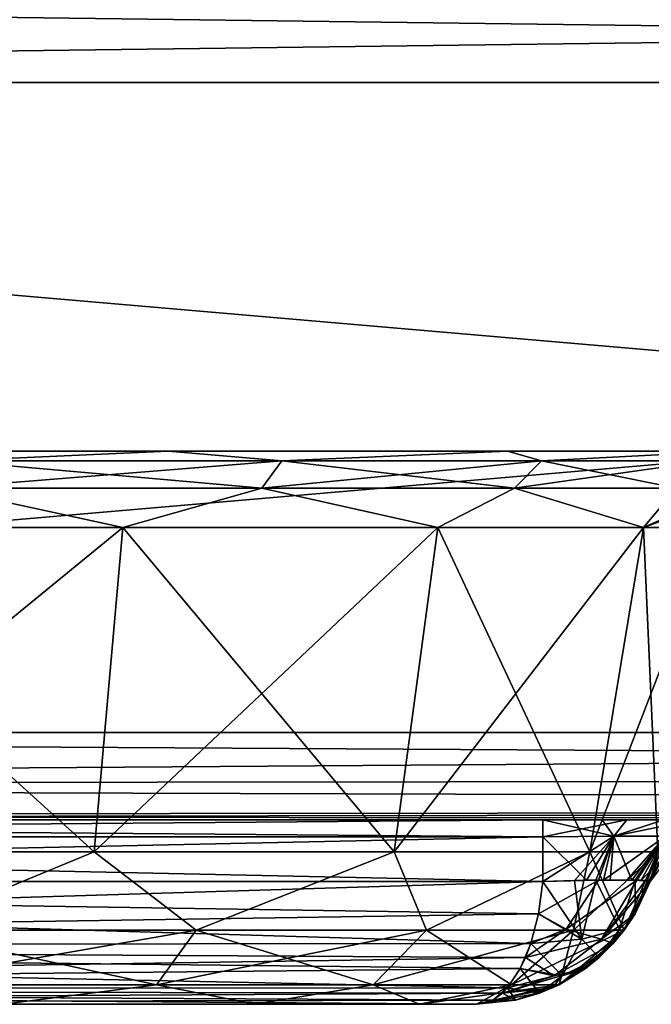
# Model space of a CAD drawing. Header units: millimetres. Extents: x -96 to 96, y -34 to 18.
# Tile 61 of 192: x -32.35 to -28.92, y -33 to -27.66. Entities that reach past the tile are written whole.
import ezdxf

# ---------------------------------------------------------------- set-up
doc = ezdxf.new("R2010")
doc.units = ezdxf.units.MM
doc.header["$LTSCALE"] = 65.185185
for name, color, linetype in [('103', 7, 'CONTINUOUS'), ('104', 7, 'CONTINUOUS'), ('194', 7, 'CONTINUOUS'), ('238', 7, 'CONTINUOUS'), ('240', 7, 'CONTINUOUS'), ('241', 7, 'CONTINUOUS'), ('270', 7, 'CONTINUOUS'), ('275', 7, 'CONTINUOUS'), ('444', 7, 'CONTINUOUS'), ('445', 7, 'CONTINUOUS'), ('447', 7, 'CONTINUOUS'), ('464', 7, 'CONTINUOUS'), ('465', 7, 'CONTINUOUS'), ('470', 7, 'CONTINUOUS'), ('471', 7, 'CONTINUOUS'), ('472', 7, 'CONTINUOUS'), ('477', 7, 'CONTINUOUS'), ('517', 7, 'CONTINUOUS'), ('527', 7, 'CONTINUOUS'), ('528', 7, 'CONTINUOUS'), ('533', 7, 'CONTINUOUS'), ('538', 7, 'CONTINUOUS'), ('539', 7, 'CONTINUOUS'), ('550', 7, 'CONTINUOUS'), ('552', 7, 'CONTINUOUS'), ('555', 7, 'CONTINUOUS'), ('556', 7, 'CONTINUOUS')]:
    doc.layers.add(name, color=color, linetype=linetype)

msp = doc.modelspace()

# ---------------------------------------------------------------- linework, layer by layer
at = {"layer": '103', "color": 7, "linetype": 'Continuous'}
for points in [[(-33.7985, -30, 6.1856), (-31.5402, -30, -7.0075), (-31.5402, -30, 7.0075), (-33.7985, -30, 6.1856)], [(-33.7985, -30, -6.1856), (-31.5402, -30, -7.0075), (-33.7985, -30, 6.1856), (-33.7985, -30, -6.1856)], [(-31.5402, -30, -7.0075), (-29.6992, -30, -8.5523), (-31.5402, -30, 7.0075), (-31.5402, -30, -7.0075)], [(-31.5402, -30, 7.0075), (-29.6992, -30, -8.5523), (-29.6992, -30, 8.5523), (-31.5402, -30, 7.0075)], [(-29.6992, -30, -8.5523), (-28.4977, -30, -10.6336), (-29.6992, -30, 8.5523), (-29.6992, -30, -8.5523)], [(-29.6992, -30, 8.5523), (-28.4977, -30, -10.6336), (-28.4977, -30, 10.6336), (-29.6992, -30, 8.5523)]]:
    msp.add_3dface(points, dxfattribs=at)
at = {"layer": '104', "color": 7, "linetype": 'Continuous'}
for points in [[(-4.873, -32, 22.7624), (-45.25, -32, 22.7624), (-29.5069, -32, 21.7064), (-4.873, -32, 22.7624)], [(-29.5069, -32, 21.7064), (-45.25, -32, 22.7624), (-40.8476, -32, 21.7064), (-29.5069, -32, 21.7064)], [(-45.25, -32, -22.7624), (-4.873, -32, -22.7624), (-45.0665, -32, -22.7276), (-45.25, -32, -22.7624)], [(-45.0665, -32, -22.7276), (-4.873, -32, -22.7624), (-45, -32, -22.6955), (-45.0665, -32, -22.7276)], [(-45, -32, -22.6955), (-4.873, -32, -22.7624), (-44.817, -32, -22.5124), (-45, -32, -22.6955)], [(-44.817, -32, -22.5124), (-4.873, -32, -22.7624), (-44.767, -32, -22.3918), (-44.817, -32, -22.5124)], [(-44.767, -32, -22.3918), (-4.873, -32, -22.7624), (-44.75, -32, -22.2624), (-44.767, -32, -22.3918)], [(-4.873, -32, -22.7624), (-40.8476, -32, -21.7064), (-44.75, -32, -22.2624), (-4.873, -32, -22.7624)], [(-29.5069, -32, -21.7064), (-40.8476, -32, -21.7064), (-4.873, -32, -22.7624), (-29.5069, -32, -21.7064)], [(-29.0521, -32, -21.6037), (-29.5069, -32, -21.7064), (-4.873, -32, -22.7624), (-29.0521, -32, -21.6037)], [(-29.1852, -32, 21.6564), (-4.873, -32, 22.7624), (-29.5069, -32, 21.7064), (-29.1852, -32, 21.6564)], [(-28.8509, -32, 21.4781), (-4.873, -32, 22.7624), (-29.1852, -32, 21.6564), (-28.8509, -32, 21.4781)], [(-28.6872, -32, -21.3157), (-29.0521, -32, -21.6037), (-4.873, -32, -22.7624), (-28.6872, -32, -21.3157)]]:
    msp.add_3dface(points, dxfattribs=at)
at = {"layer": '194', "color": 7, "linetype": 'Continuous'}
for points in [[(-4.873, -31.5262, -23.2618), (-45.75, -31.5262, -23.2618), (-4.873, -28, -23.4466), (-4.873, -31.5262, -23.2618)], [(-45.75, -31.5262, -23.2618), (-45.75, -28, -23.4466), (-4.873, -28, -23.4466), (-45.75, -31.5262, -23.2618)]]:
    msp.add_3dface(points, dxfattribs=at)
at = {"layer": '238', "color": 7, "linetype": 'Continuous'}
for points in [[(-4.873, -31.5262, 23.2618), (-4.873, -28, 23.4466), (-45.75, -28, 23.4466), (-4.873, -31.5262, 23.2618)], [(-4.873, -31.5262, 23.2618), (-45.75, -28, 23.4466), (-45.75, -31.5262, 23.2618), (-4.873, -31.5262, 23.2618)]]:
    msp.add_3dface(points, dxfattribs=at)
at = {"layer": '240', "color": 7, "linetype": 'Continuous'}
for points in [[(-4.873, -28, 23.4466), (-4.873, -27.4738, 23.419), (-45.75, -27.4738, 23.419), (-4.873, -28, 23.4466)], [(-45.75, -28, 23.4466), (-4.873, -28, 23.4466), (-45.75, -27.4738, 23.419), (-45.75, -28, 23.4466)]]:
    msp.add_3dface(points, dxfattribs=at)
at = {"layer": '241', "color": 7, "linetype": 'Continuous'}
for points in [[(-4.873, -27.4738, -23.419), (-45.75, -28, -23.4466), (-45.75, -27.4738, -23.419), (-4.873, -27.4738, -23.419)], [(-4.873, -28, -23.4466), (-45.75, -28, -23.4466), (-4.873, -27.4738, -23.419), (-4.873, -28, -23.4466)]]:
    msp.add_3dface(points, dxfattribs=at)
at = {"layer": '270', "color": 7, "linetype": 'Continuous'}
for points in [[(-45.75, -31.8106, -23.1543), (-45.75, -31.5262, -23.2618), (-4.873, -31.7647, -23.1866), (-45.75, -31.8106, -23.1543)], [(-45.75, -31.5262, -23.2618), (-4.873, -31.5262, -23.2618), (-4.873, -31.7647, -23.1866), (-45.75, -31.5262, -23.2618)], [(-4.873, -31.9373, -23.0049), (-45.75, -31.8106, -23.1543), (-4.873, -31.7647, -23.1866), (-4.873, -31.9373, -23.0049)], [(-45.75, -31.9802, -22.9019), (-45.75, -31.8106, -23.1543), (-4.873, -31.9373, -23.0049), (-45.75, -31.9802, -22.9019)], [(-4.873, -32, -22.7624), (-45.75, -31.9802, -22.9019), (-4.873, -31.9373, -23.0049), (-4.873, -32, -22.7624)], [(-4.873, -32, -22.7624), (-45.25, -32, -22.7624), (-45.75, -31.9802, -22.9019), (-4.873, -32, -22.7624)]]:
    msp.add_3dface(points, dxfattribs=at)
at = {"layer": '275', "color": 7, "linetype": 'Continuous'}
for points in [[(-4.873, -31.5262, 23.2618), (-45.75, -31.5262, 23.2618), (-45.75, -31.8106, 23.1543), (-4.873, -31.5262, 23.2618)], [(-4.873, -31.5262, 23.2618), (-45.75, -31.8106, 23.1543), (-4.873, -31.7647, 23.1866), (-4.873, -31.5262, 23.2618)], [(-4.873, -31.7647, 23.1866), (-45.75, -31.8106, 23.1543), (-4.873, -31.9373, 23.0049), (-4.873, -31.7647, 23.1866)], [(-45.75, -31.8106, 23.1543), (-45.75, -31.9802, 22.9019), (-4.873, -31.9373, 23.0049), (-45.75, -31.8106, 23.1543)], [(-45.75, -31.9802, 22.9019), (-45.25, -32, 22.7624), (-4.873, -31.9373, 23.0049), (-45.75, -31.9802, 22.9019)], [(-45.25, -32, 22.7624), (-4.873, -32, 22.7624), (-4.873, -31.9373, 23.0049), (-45.25, -32, 22.7624)]]:
    msp.add_3dface(points, dxfattribs=at)
at = {"layer": '444', "color": 7, "linetype": 'Continuous'}
for points in [[(-29.8681, -33, 13), (-29.8681, -33, 20.2922), (-40.8476, -33, 20.2922), (-29.8681, -33, 13)], [(-29.8681, -33, 13), (-40.8476, -33, 20.2922), (-33.8154, -33, 14.4855), (-29.8681, -33, 13)], [(-40.8476, -33, -20.2922), (-29.8681, -33, -20.2922), (-36.1846, -33, -14.4855), (-40.8476, -33, -20.2922)], [(-36.1846, -33, -14.4855), (-29.8681, -33, -20.2922), (-35.4228, -33, -14.8524), (-36.1846, -33, -14.4855)], [(-35.4228, -33, -14.8524), (-29.8681, -33, -20.2922), (-34.5772, -33, -14.8524), (-35.4228, -33, -14.8524)], [(-34.5772, -33, -14.8524), (-29.8681, -33, -20.2922), (-33.8154, -33, -14.4855), (-34.5772, -33, -14.8524)], [(-30.1775, -33, 11.2449), (-29.8681, -33, 13), (-33.8154, -33, 14.4855), (-30.1775, -33, 11.2449)], [(-33.2882, -33, 13.8244), (-30.1775, -33, 11.2449), (-33.8154, -33, 14.4855), (-33.2882, -33, 13.8244)], [(-33.8154, -33, -14.4855), (-29.8681, -33, -20.2922), (-33.2882, -33, -13.8244), (-33.8154, -33, -14.4855)], [(-31.0687, -33, 9.7013), (-30.1775, -33, 11.2449), (-33.2882, -33, 13.8244), (-31.0687, -33, 9.7013)], [(-33.1, -33, 13), (-31.0687, -33, 9.7013), (-33.2882, -33, 13.8244), (-33.1, -33, 13)], [(-29.8681, -33, -20.2922), (-33.1, -33, -13), (-33.2882, -33, -13.8244), (-29.8681, -33, -20.2922)], [(-32.434, -33, 8.5557), (-31.0687, -33, 9.7013), (-33.1, -33, 13), (-32.434, -33, 8.5557)], [(-29.8681, -33, -20.2922), (-32.434, -33, -8.5557), (-33.1, -33, -13), (-29.8681, -33, -20.2922)], [(-32.434, -33, -8.5557), (-29.8681, -33, -20.2922), (-31.0687, -33, -9.7013), (-32.434, -33, -8.5557)], [(-31.0687, -33, -9.7013), (-29.8681, -33, -20.2922), (-30.1775, -33, -11.2449), (-31.0687, -33, -9.7013)], [(-29.8681, -33, -20.2922), (-29.8681, -33, -13), (-30.1775, -33, -11.2449), (-29.8681, -33, -20.2922)]]:
    msp.add_3dface(points, dxfattribs=at)
at = {"layer": '445', "color": 7, "linetype": 'Continuous'}
for points in [[(-31.7864, -30.4132, 7.4339), (-33.9378, -32.1736, 6.9762), (-33.8839, -30.4132, 6.6705), (-31.7864, -30.4132, 7.4339)], [(-31.9416, -32.1736, 7.7028), (-33.9378, -32.1736, 6.9762), (-31.7864, -30.4132, 7.4339), (-31.9416, -32.1736, 7.7028)], [(-30.0765, -30.4132, 8.8687), (-31.9416, -32.1736, 7.7028), (-31.7864, -30.4132, 7.4339), (-30.0765, -30.4132, 8.8687)], [(-30.3143, -32.1736, 9.0682), (-31.9416, -32.1736, 7.7028), (-30.0765, -30.4132, 8.8687), (-30.3143, -32.1736, 9.0682)], [(-28.9605, -30.4132, 10.8018), (-30.3143, -32.1736, 9.0682), (-30.0765, -30.4132, 8.8687), (-28.9605, -30.4132, 10.8018)], [(-29.2522, -32.1736, 10.908), (-30.3143, -32.1736, 9.0682), (-28.9605, -30.4132, 10.8018), (-29.2522, -32.1736, 10.908)], [(-28.5729, -30.4132, 13), (-29.2522, -32.1736, 10.908), (-28.9605, -30.4132, 10.8018), (-28.5729, -30.4132, 13)], [(-28.8833, -32.1736, 13), (-29.2522, -32.1736, 10.908), (-28.5729, -30.4132, 13), (-28.8833, -32.1736, 13)]]:
    msp.add_3dface(points, dxfattribs=at)
at = {"layer": '447', "color": 7, "linetype": 'Continuous'}
for points in [[(-33.9378, -32.1736, -6.9762), (-31.9416, -32.1736, -7.7028), (-33.8839, -30.4132, -6.6705), (-33.9378, -32.1736, -6.9762)], [(-33.8839, -30.4132, -6.6705), (-31.9416, -32.1736, -7.7028), (-31.7864, -30.4132, -7.4339), (-33.8839, -30.4132, -6.6705)], [(-31.9416, -32.1736, -7.7028), (-30.3143, -32.1736, -9.0682), (-31.7864, -30.4132, -7.4339), (-31.9416, -32.1736, -7.7028)], [(-31.7864, -30.4132, -7.4339), (-30.3143, -32.1736, -9.0682), (-30.0765, -30.4132, -8.8687), (-31.7864, -30.4132, -7.4339)], [(-30.3143, -32.1736, -9.0682), (-29.2522, -32.1736, -10.908), (-30.0765, -30.4132, -8.8687), (-30.3143, -32.1736, -9.0682)], [(-30.0765, -30.4132, -8.8687), (-29.2522, -32.1736, -10.908), (-28.9605, -30.4132, -10.8018), (-30.0765, -30.4132, -8.8687)], [(-29.2522, -32.1736, -10.908), (-28.8833, -32.1736, -13), (-28.9605, -30.4132, -10.8018), (-29.2522, -32.1736, -10.908)], [(-28.8833, -32.1736, -13), (-28.5729, -30.4132, -13), (-28.9605, -30.4132, -10.8018), (-28.8833, -32.1736, -13)]]:
    msp.add_3dface(points, dxfattribs=at)
at = {"layer": '464', "color": 7, "linetype": 'Continuous'}
for points in [[(-29.066, -32.5972, 13), (-28.8833, -32.1736, 13), (-29.0072, -32.5088, 20.6286), (-29.066, -32.5972, 13)], [(-29.0072, -32.5088, 20.6286), (-28.8833, -32.1736, 13), (-28.9253, -32.3333, 20.6534), (-29.0072, -32.5088, 20.6286)], [(-28.9253, -32.3333, 20.6534), (-28.8833, -32.1736, 13), (-28.9127, -32.2953, 20.3274), (-28.9253, -32.3333, 20.6534)], [(-29.1251, -32.6693, 20.5868), (-29.066, -32.5972, 13), (-29.0072, -32.5088, 20.6286), (-29.1251, -32.6693, 20.5868)], [(-29.4197, -32.8938, 13), (-29.066, -32.5972, 13), (-29.2765, -32.8063, 20.5302), (-29.4197, -32.8938, 13)], [(-29.2765, -32.8063, 20.5302), (-29.066, -32.5972, 13), (-29.1251, -32.6693, 20.5868), (-29.2765, -32.8063, 20.5302)], [(-29.4562, -32.9112, 20.4608), (-29.4197, -32.8938, 13), (-29.2765, -32.8063, 20.5302), (-29.4562, -32.9112, 20.4608)], [(-29.8681, -33, 20.2922), (-29.8681, -33, 13), (-29.4197, -32.8938, 13), (-29.8681, -33, 20.2922)], [(-29.8681, -33, 20.2922), (-29.4197, -32.8938, 13), (-29.6566, -32.9774, 20.381), (-29.8681, -33, 20.2922)], [(-29.6566, -32.9774, 20.381), (-29.4197, -32.8938, 13), (-29.4562, -32.9112, 20.4608), (-29.6566, -32.9774, 20.381)]]:
    msp.add_3dface(points, dxfattribs=at)
at = {"layer": '465', "color": 7, "linetype": 'Continuous'}
for points in [[(-33.9378, -32.1736, 6.9762), (-31.9416, -32.1736, 7.7028), (-32.9704, -32.5972, 7.4238), (-33.9378, -32.1736, 6.9762)], [(-31.9416, -32.1736, 7.7028), (-31.3876, -32.5972, 8.2922), (-32.9704, -32.5972, 7.4238), (-31.9416, -32.1736, 7.7028)], [(-31.9416, -32.1736, 7.7028), (-30.3143, -32.1736, 9.0682), (-31.3876, -32.5972, 8.2922), (-31.9416, -32.1736, 7.7028)], [(-30.3143, -32.1736, 9.0682), (-30.1391, -32.5972, 9.5964), (-31.3876, -32.5972, 8.2922), (-30.3143, -32.1736, 9.0682)], [(-30.3143, -32.1736, 9.0682), (-29.2522, -32.1736, 10.908), (-30.1391, -32.5972, 9.5964), (-30.3143, -32.1736, 9.0682)], [(-29.2522, -32.1736, 10.908), (-29.3406, -32.5972, 11.2156), (-30.1391, -32.5972, 9.5964), (-29.2522, -32.1736, 10.908)], [(-29.2522, -32.1736, 10.908), (-28.8833, -32.1736, 13), (-29.3406, -32.5972, 11.2156), (-29.2522, -32.1736, 10.908)], [(-28.8833, -32.1736, 13), (-29.066, -32.5972, 13), (-29.3406, -32.5972, 11.2156), (-28.8833, -32.1736, 13)], [(-31.3876, -32.5972, 8.2922), (-33.0914, -32.8938, 7.7562), (-32.9704, -32.5972, 7.4238), (-31.3876, -32.5972, 8.2922)], [(-31.6029, -32.8938, 8.5728), (-33.0914, -32.8938, 7.7562), (-31.3876, -32.5972, 8.2922), (-31.6029, -32.8938, 8.5728)], [(-30.1391, -32.5972, 9.5964), (-31.6029, -32.8938, 8.5728), (-31.3876, -32.5972, 8.2922), (-30.1391, -32.5972, 9.5964)], [(-30.4289, -32.8938, 9.7993), (-31.6029, -32.8938, 8.5728), (-30.1391, -32.5972, 9.5964), (-30.4289, -32.8938, 9.7993)], [(-29.678, -32.8938, 11.322), (-30.4289, -32.8938, 9.7993), (-29.3406, -32.5972, 11.2156), (-29.678, -32.8938, 11.322)], [(-29.3406, -32.5972, 11.2156), (-30.4289, -32.8938, 9.7993), (-30.1391, -32.5972, 9.5964), (-29.3406, -32.5972, 11.2156)], [(-29.066, -32.5972, 13), (-29.4197, -32.8938, 13), (-29.678, -32.8938, 11.322), (-29.066, -32.5972, 13)], [(-29.066, -32.5972, 13), (-29.678, -32.8938, 11.322), (-29.3406, -32.5972, 11.2156), (-29.066, -32.5972, 13)], [(-31.6029, -32.8938, 8.5728), (-32.434, -33, 8.5557), (-33.0914, -32.8938, 7.7562), (-31.6029, -32.8938, 8.5728)], [(-31.0687, -33, 9.7013), (-32.434, -33, 8.5557), (-31.6029, -32.8938, 8.5728), (-31.0687, -33, 9.7013)], [(-30.4289, -32.8938, 9.7993), (-31.0687, -33, 9.7013), (-31.6029, -32.8938, 8.5728), (-30.4289, -32.8938, 9.7993)], [(-30.1775, -33, 11.2449), (-31.0687, -33, 9.7013), (-30.4289, -32.8938, 9.7993), (-30.1775, -33, 11.2449)], [(-29.678, -32.8938, 11.322), (-30.1775, -33, 11.2449), (-30.4289, -32.8938, 9.7993), (-29.678, -32.8938, 11.322)], [(-29.4197, -32.8938, 13), (-30.1775, -33, 11.2449), (-29.678, -32.8938, 11.322), (-29.4197, -32.8938, 13)], [(-29.8681, -33, 13), (-30.1775, -33, 11.2449), (-29.4197, -32.8938, 13), (-29.8681, -33, 13)]]:
    msp.add_3dface(points, dxfattribs=at)
at = {"layer": '470', "color": 7, "linetype": 'Continuous'}
for points in [[(-29.5069, -32.3333, 21.235), (-40.8476, -32.6818, 21.0238), (-29.5317, -32.5088, 21.1531), (-29.5069, -32.3333, 21.235)], [(-40.8476, -32.3333, 21.235), (-40.8476, -32.6818, 21.0238), (-29.5069, -32.3333, 21.235), (-40.8476, -32.3333, 21.235)], [(-29.5317, -32.5088, 21.1531), (-40.8476, -32.6818, 21.0238), (-29.5735, -32.6693, 21.0352), (-29.5317, -32.5088, 21.1531)], [(-29.5735, -32.6693, 21.0352), (-40.8476, -32.6818, 21.0238), (-29.602, -32.746, 20.9582), (-29.5735, -32.6693, 21.0352)], [(-40.8476, -32.6818, 21.0238), (-40.8476, -32.9172, 20.6907), (-29.602, -32.746, 20.9582), (-40.8476, -32.6818, 21.0238)], [(-29.602, -32.746, 20.9582), (-40.8476, -32.9172, 20.6907), (-29.6301, -32.8063, 20.8838), (-29.602, -32.746, 20.9582)], [(-29.6301, -32.8063, 20.8838), (-40.8476, -32.9172, 20.6907), (-29.6995, -32.9112, 20.7041), (-29.6301, -32.8063, 20.8838)], [(-29.6995, -32.9112, 20.7041), (-40.8476, -32.9172, 20.6907), (-29.7268, -32.9395, 20.6348), (-29.6995, -32.9112, 20.7041)], [(-40.8476, -32.9172, 20.6907), (-40.8476, -33, 20.2922), (-29.7268, -32.9395, 20.6348), (-40.8476, -32.9172, 20.6907)], [(-29.7268, -32.9395, 20.6348), (-40.8476, -33, 20.2922), (-29.7793, -32.9774, 20.5037), (-29.7268, -32.9395, 20.6348)], [(-40.8476, -33, 20.2922), (-29.8681, -33, 20.2922), (-29.7793, -32.9774, 20.5037), (-40.8476, -33, 20.2922)]]:
    msp.add_3dface(points, dxfattribs=at)
at = {"layer": '471', "color": 7, "linetype": 'Continuous'}
for points in [[(-28.8833, -32.1736, -20.0109), (-29.066, -32.5972, -13), (-28.9117, -32.2923, -20.3148), (-28.8833, -32.1736, -20.0109)], [(-28.8833, -32.1736, -20.0109), (-28.8833, -32.1736, -13), (-29.066, -32.5972, -13), (-28.8833, -32.1736, -20.0109)], [(-28.9117, -32.2923, -20.3148), (-29.066, -32.5972, -13), (-28.9127, -32.2953, -20.3273), (-28.9117, -32.2923, -20.3148)], [(-29.066, -32.5972, -13), (-28.9253, -32.3333, -20.6534), (-28.9127, -32.2953, -20.3273), (-29.066, -32.5972, -13)], [(-29.0072, -32.5088, -20.6286), (-28.9253, -32.3333, -20.6534), (-29.066, -32.5972, -13), (-29.0072, -32.5088, -20.6286)], [(-29.1251, -32.6693, -20.5868), (-29.0072, -32.5088, -20.6286), (-29.066, -32.5972, -13), (-29.1251, -32.6693, -20.5868)], [(-29.4197, -32.8938, -13), (-29.1251, -32.6693, -20.5868), (-29.066, -32.5972, -13), (-29.4197, -32.8938, -13)], [(-29.2021, -32.7459, -20.5583), (-29.1251, -32.6693, -20.5868), (-29.4197, -32.8938, -13), (-29.2021, -32.7459, -20.5583)], [(-29.2765, -32.8063, -20.5302), (-29.2021, -32.7459, -20.5583), (-29.4197, -32.8938, -13), (-29.2765, -32.8063, -20.5302)], [(-29.4562, -32.9112, -20.4608), (-29.2765, -32.8063, -20.5302), (-29.4197, -32.8938, -13), (-29.4562, -32.9112, -20.4608)], [(-29.8681, -33, -13), (-29.4562, -32.9112, -20.4608), (-29.4197, -32.8938, -13), (-29.8681, -33, -13)], [(-29.4562, -32.9112, -20.4608), (-29.8681, -33, -13), (-29.5255, -32.9395, -20.4335), (-29.4562, -32.9112, -20.4608)], [(-29.5255, -32.9395, -20.4335), (-29.8681, -33, -13), (-29.6566, -32.9774, -20.381), (-29.5255, -32.9395, -20.4335)], [(-29.8681, -33, -13), (-29.8681, -33, -20.2922), (-29.6566, -32.9774, -20.381), (-29.8681, -33, -13)]]:
    msp.add_3dface(points, dxfattribs=at)
at = {"layer": '472', "color": 7, "linetype": 'Continuous'}
for points in [[(-29.5317, -32.5088, -21.1531), (-40.8476, -32.3333, -21.235), (-29.5069, -32.3333, -21.235), (-29.5317, -32.5088, -21.1531)], [(-29.5735, -32.6693, -21.0352), (-40.8476, -32.3333, -21.235), (-29.5317, -32.5088, -21.1531), (-29.5735, -32.6693, -21.0352)], [(-40.8476, -32.6818, -21.0238), (-40.8476, -32.3333, -21.235), (-29.5735, -32.6693, -21.0352), (-40.8476, -32.6818, -21.0238)], [(-29.6301, -32.8063, -20.8838), (-40.8476, -32.6818, -21.0238), (-29.5735, -32.6693, -21.0352), (-29.6301, -32.8063, -20.8838)], [(-29.6995, -32.9112, -20.7041), (-40.8476, -32.6818, -21.0238), (-29.6301, -32.8063, -20.8838), (-29.6995, -32.9112, -20.7041)], [(-40.8476, -32.9172, -20.6907), (-40.8476, -32.6818, -21.0238), (-29.6995, -32.9112, -20.7041), (-40.8476, -32.9172, -20.6907)], [(-29.7793, -32.9774, -20.5037), (-40.8476, -32.9172, -20.6907), (-29.6995, -32.9112, -20.7041), (-29.7793, -32.9774, -20.5037)], [(-29.8681, -33, -20.2922), (-40.8476, -32.9172, -20.6907), (-29.7793, -32.9774, -20.5037), (-29.8681, -33, -20.2922)], [(-29.8681, -33, -20.2922), (-40.8476, -33, -20.2922), (-40.8476, -32.9172, -20.6907), (-29.8681, -33, -20.2922)]]:
    msp.add_3dface(points, dxfattribs=at)
at = {"layer": '477', "color": 7, "linetype": 'Continuous'}
for points in [[(-31.9416, -32.1736, -7.7028), (-33.9378, -32.1736, -6.9762), (-32.9704, -32.5972, -7.4238), (-31.9416, -32.1736, -7.7028)], [(-31.9416, -32.1736, -7.7028), (-32.9704, -32.5972, -7.4238), (-31.3876, -32.5972, -8.2922), (-31.9416, -32.1736, -7.7028)], [(-30.3143, -32.1736, -9.0682), (-31.9416, -32.1736, -7.7028), (-31.3876, -32.5972, -8.2922), (-30.3143, -32.1736, -9.0682)], [(-30.3143, -32.1736, -9.0682), (-31.3876, -32.5972, -8.2922), (-30.1391, -32.5972, -9.5964), (-30.3143, -32.1736, -9.0682)], [(-29.2522, -32.1736, -10.908), (-30.3143, -32.1736, -9.0682), (-30.1391, -32.5972, -9.5964), (-29.2522, -32.1736, -10.908)], [(-29.2522, -32.1736, -10.908), (-30.1391, -32.5972, -9.5964), (-29.3406, -32.5972, -11.2156), (-29.2522, -32.1736, -10.908)], [(-29.066, -32.5972, -13), (-29.2522, -32.1736, -10.908), (-29.3406, -32.5972, -11.2156), (-29.066, -32.5972, -13)], [(-28.8833, -32.1736, -13), (-29.2522, -32.1736, -10.908), (-29.066, -32.5972, -13), (-28.8833, -32.1736, -13)], [(-33.0914, -32.8938, -7.7562), (-31.6029, -32.8938, -8.5728), (-32.9704, -32.5972, -7.4238), (-33.0914, -32.8938, -7.7562)], [(-32.9704, -32.5972, -7.4238), (-31.6029, -32.8938, -8.5728), (-31.3876, -32.5972, -8.2922), (-32.9704, -32.5972, -7.4238)], [(-31.6029, -32.8938, -8.5728), (-30.4289, -32.8938, -9.7993), (-31.3876, -32.5972, -8.2922), (-31.6029, -32.8938, -8.5728)], [(-31.3876, -32.5972, -8.2922), (-30.4289, -32.8938, -9.7993), (-30.1391, -32.5972, -9.5964), (-31.3876, -32.5972, -8.2922)], [(-30.4289, -32.8938, -9.7993), (-29.678, -32.8938, -11.322), (-30.1391, -32.5972, -9.5964), (-30.4289, -32.8938, -9.7993)], [(-30.1391, -32.5972, -9.5964), (-29.678, -32.8938, -11.322), (-29.3406, -32.5972, -11.2156), (-30.1391, -32.5972, -9.5964)], [(-29.678, -32.8938, -11.322), (-29.4197, -32.8938, -13), (-29.3406, -32.5972, -11.2156), (-29.678, -32.8938, -11.322)], [(-29.4197, -32.8938, -13), (-29.066, -32.5972, -13), (-29.3406, -32.5972, -11.2156), (-29.4197, -32.8938, -13)], [(-33.0914, -32.8938, -7.7562), (-32.434, -33, -8.5557), (-31.6029, -32.8938, -8.5728), (-33.0914, -32.8938, -7.7562)], [(-32.434, -33, -8.5557), (-31.0687, -33, -9.7013), (-31.6029, -32.8938, -8.5728), (-32.434, -33, -8.5557)], [(-31.6029, -32.8938, -8.5728), (-31.0687, -33, -9.7013), (-30.4289, -32.8938, -9.7993), (-31.6029, -32.8938, -8.5728)], [(-31.0687, -33, -9.7013), (-30.1775, -33, -11.2449), (-30.4289, -32.8938, -9.7993), (-31.0687, -33, -9.7013)], [(-30.4289, -32.8938, -9.7993), (-30.1775, -33, -11.2449), (-29.678, -32.8938, -11.322), (-30.4289, -32.8938, -9.7993)], [(-30.1775, -33, -11.2449), (-29.8681, -33, -13), (-29.678, -32.8938, -11.322), (-30.1775, -33, -11.2449)], [(-29.8681, -33, -13), (-29.4197, -32.8938, -13), (-29.678, -32.8938, -11.322), (-29.8681, -33, -13)]]:
    msp.add_3dface(points, dxfattribs=at)
at = {"layer": '517', "color": 7, "linetype": 'Continuous'}
for points in [[(-33.7985, -30, 6.1856), (-31.5402, -30, 7.0075), (-32.7101, -30.0531, 6.7084), (-33.7985, -30, 6.1856)], [(-32.7101, -30.0531, 6.7084), (-31.5402, -30, 7.0075), (-30.9241, -30.0531, 7.6882), (-32.7101, -30.0531, 6.7084)], [(-31.5402, -30, 7.0075), (-29.6992, -30, 8.5523), (-30.9241, -30.0531, 7.6882), (-31.5402, -30, 7.0075)], [(-30.9241, -30.0531, 7.6882), (-29.6992, -30, 8.5523), (-29.5155, -30.0531, 9.1597), (-30.9241, -30.0531, 7.6882)], [(-29.6992, -30, 8.5523), (-28.4977, -30, 10.6336), (-29.5155, -30.0531, 9.1597), (-29.6992, -30, 8.5523)], [(-29.5155, -30.0531, 9.1597), (-28.4977, -30, 10.6336), (-28.6145, -30.0531, 10.9867), (-29.5155, -30.0531, 9.1597)], [(-32.7705, -30.2014, 6.8746), (-30.9241, -30.0531, 7.6882), (-31.0318, -30.2014, 7.8285), (-32.7705, -30.2014, 6.8746)], [(-32.7101, -30.0531, 6.7084), (-30.9241, -30.0531, 7.6882), (-32.7705, -30.2014, 6.8746), (-32.7101, -30.0531, 6.7084)], [(-31.0318, -30.2014, 7.8285), (-29.5155, -30.0531, 9.1597), (-29.6604, -30.2014, 9.2611), (-31.0318, -30.2014, 7.8285)], [(-30.9241, -30.0531, 7.6882), (-29.5155, -30.0531, 9.1597), (-31.0318, -30.2014, 7.8285), (-30.9241, -30.0531, 7.6882)], [(-29.6604, -30.2014, 9.2611), (-28.6145, -30.0531, 10.9867), (-28.7832, -30.2014, 11.0399), (-29.6604, -30.2014, 9.2611)], [(-29.5155, -30.0531, 9.1597), (-28.6145, -30.0531, 10.9867), (-29.6604, -30.2014, 9.2611), (-29.5155, -30.0531, 9.1597)], [(-31.7864, -30.4132, 7.4339), (-33.8839, -30.4132, 6.6705), (-32.7705, -30.2014, 6.8746), (-31.7864, -30.4132, 7.4339)], [(-31.7864, -30.4132, 7.4339), (-32.7705, -30.2014, 6.8746), (-31.0318, -30.2014, 7.8285), (-31.7864, -30.4132, 7.4339)], [(-30.0765, -30.4132, 8.8687), (-31.7864, -30.4132, 7.4339), (-31.0318, -30.2014, 7.8285), (-30.0765, -30.4132, 8.8687)], [(-30.0765, -30.4132, 8.8687), (-31.0318, -30.2014, 7.8285), (-29.6604, -30.2014, 9.2611), (-30.0765, -30.4132, 8.8687)], [(-28.9605, -30.4132, 10.8018), (-30.0765, -30.4132, 8.8687), (-29.6604, -30.2014, 9.2611), (-28.9605, -30.4132, 10.8018)], [(-28.9605, -30.4132, 10.8018), (-29.6604, -30.2014, 9.2611), (-28.7832, -30.2014, 11.0399), (-28.9605, -30.4132, 10.8018)], [(-28.9605, -30.4132, 10.8018), (-28.7832, -30.2014, 11.0399), (-28.4815, -30.2014, 13), (-28.9605, -30.4132, 10.8018)], [(-28.9605, -30.4132, 10.8018), (-28.4815, -30.2014, 13), (-28.5135, -30.25, 13), (-28.9605, -30.4132, 10.8018)], [(-28.5729, -30.4132, 13), (-28.9605, -30.4132, 10.8018), (-28.5135, -30.25, 13), (-28.5729, -30.4132, 13)]]:
    msp.add_3dface(points, dxfattribs=at)
at = {"layer": '527', "color": 7, "linetype": 'Continuous'}
for points in [[(-29.5069, -32, 21.7064), (-40.8476, -32, 21.7064), (-40.8476, -32.0918, 21.4177), (-29.5069, -32, 21.7064)], [(-29.5069, -32, 21.7064), (-40.8476, -32.0918, 21.4177), (-29.5069, -32.0918, 21.4177), (-29.5069, -32, 21.7064)], [(-40.8476, -32.0918, 21.4177), (-40.8476, -32.3333, 21.235), (-29.5069, -32.0918, 21.4177), (-40.8476, -32.0918, 21.4177)], [(-40.8476, -32.3333, 21.235), (-29.5069, -32.3333, 21.235), (-29.5069, -32.0918, 21.4177), (-40.8476, -32.3333, 21.235)]]:
    msp.add_3dface(points, dxfattribs=at)
at = {"layer": '528', "color": 7, "linetype": 'Continuous'}
for points in [[(-28.9253, -32.3333, 20.6534), (-28.9127, -32.2953, 20.3274), (-28.8113, -32.1195, 20.3896), (-28.9253, -32.3333, 20.6534)], [(-28.9253, -32.3333, 20.6534), (-28.8113, -32.1195, 20.3896), (-28.8526, -32.1984, 20.6545), (-28.9253, -32.3333, 20.6534)]]:
    msp.add_3dface(points, dxfattribs=at)
at = {"layer": '533', "color": 7, "linetype": 'Continuous'}
for points in [[(-31.5402, -30, -7.0075), (-33.7985, -30, -6.1856), (-32.7101, -30.0531, -6.7084), (-31.5402, -30, -7.0075)], [(-30.9241, -30.0531, -7.6882), (-31.5402, -30, -7.0075), (-32.7101, -30.0531, -6.7084), (-30.9241, -30.0531, -7.6882)], [(-29.6992, -30, -8.5523), (-31.5402, -30, -7.0075), (-30.9241, -30.0531, -7.6882), (-29.6992, -30, -8.5523)], [(-29.5155, -30.0531, -9.1597), (-29.6992, -30, -8.5523), (-30.9241, -30.0531, -7.6882), (-29.5155, -30.0531, -9.1597)], [(-28.4977, -30, -10.6336), (-29.6992, -30, -8.5523), (-29.5155, -30.0531, -9.1597), (-28.4977, -30, -10.6336)], [(-28.6145, -30.0531, -10.9867), (-28.4977, -30, -10.6336), (-29.5155, -30.0531, -9.1597), (-28.6145, -30.0531, -10.9867)], [(-31.0318, -30.2014, -7.8285), (-32.7101, -30.0531, -6.7084), (-32.7705, -30.2014, -6.8746), (-31.0318, -30.2014, -7.8285)], [(-30.9241, -30.0531, -7.6882), (-32.7101, -30.0531, -6.7084), (-31.0318, -30.2014, -7.8285), (-30.9241, -30.0531, -7.6882)], [(-29.6604, -30.2014, -9.2611), (-30.9241, -30.0531, -7.6882), (-31.0318, -30.2014, -7.8285), (-29.6604, -30.2014, -9.2611)], [(-29.5155, -30.0531, -9.1597), (-30.9241, -30.0531, -7.6882), (-29.6604, -30.2014, -9.2611), (-29.5155, -30.0531, -9.1597)], [(-28.7832, -30.2014, -11.0399), (-29.5155, -30.0531, -9.1597), (-29.6604, -30.2014, -9.2611), (-28.7832, -30.2014, -11.0399)], [(-28.6145, -30.0531, -10.9867), (-29.5155, -30.0531, -9.1597), (-28.7832, -30.2014, -11.0399), (-28.6145, -30.0531, -10.9867)], [(-33.8839, -30.4132, -6.6705), (-31.7864, -30.4132, -7.4339), (-32.7705, -30.2014, -6.8746), (-33.8839, -30.4132, -6.6705)], [(-31.7864, -30.4132, -7.4339), (-31.0318, -30.2014, -7.8285), (-32.7705, -30.2014, -6.8746), (-31.7864, -30.4132, -7.4339)], [(-31.7864, -30.4132, -7.4339), (-30.0765, -30.4132, -8.8687), (-31.0318, -30.2014, -7.8285), (-31.7864, -30.4132, -7.4339)], [(-30.0765, -30.4132, -8.8687), (-29.6604, -30.2014, -9.2611), (-31.0318, -30.2014, -7.8285), (-30.0765, -30.4132, -8.8687)], [(-30.0765, -30.4132, -8.8687), (-28.9605, -30.4132, -10.8018), (-29.6604, -30.2014, -9.2611), (-30.0765, -30.4132, -8.8687)], [(-28.9605, -30.4132, -10.8018), (-28.7832, -30.2014, -11.0399), (-29.6604, -30.2014, -9.2611), (-28.9605, -30.4132, -10.8018)], [(-28.9605, -30.4132, -10.8018), (-28.5729, -30.4132, -13), (-28.7832, -30.2014, -11.0399), (-28.9605, -30.4132, -10.8018)]]:
    msp.add_3dface(points, dxfattribs=at)
at = {"layer": '538', "color": 7, "linetype": 'Continuous'}
msp.add_3dface([(-28.9127, -32.2953, -20.3273), (-28.9253, -32.3333, -20.6534), (-28.8526, -32.1984, -20.6545), (-28.9127, -32.2953, -20.3273)], dxfattribs=at)
at = {"layer": '539', "color": 7, "linetype": 'Continuous'}
for points in [[(-40.8476, -32, -21.7064), (-29.5069, -32, -21.7064), (-29.5069, -32.0918, -21.4177), (-40.8476, -32, -21.7064)], [(-40.8476, -32.0918, -21.4177), (-40.8476, -32, -21.7064), (-29.5069, -32.0918, -21.4177), (-40.8476, -32.0918, -21.4177)], [(-29.5069, -32.3333, -21.235), (-40.8476, -32.3333, -21.235), (-40.8476, -32.0918, -21.4177), (-29.5069, -32.3333, -21.235)], [(-29.5069, -32.3333, -21.235), (-40.8476, -32.0918, -21.4177), (-29.5069, -32.0918, -21.4177), (-29.5069, -32.3333, -21.235)]]:
    msp.add_3dface(points, dxfattribs=at)
at = {"layer": '550', "color": 7, "linetype": 'Continuous'}
for points in [[(-29.5317, -32.5088, -21.1531), (-29.5069, -32.3333, -21.235), (-29.2959, -32.6474, -20.9716), (-29.5317, -32.5088, -21.1531)], [(-29.2959, -32.6474, -20.9716), (-29.5069, -32.3333, -21.235), (-29.3351, -32.3283, -21.2113), (-29.2959, -32.6474, -20.9716)], [(-29.2201, -32.3266, -21.1629), (-29.2959, -32.6474, -20.9716), (-29.3351, -32.3283, -21.2113), (-29.2201, -32.3266, -21.1629)], [(-29.2959, -32.6474, -20.9716), (-29.2201, -32.3266, -21.1629), (-29.0914, -32.5928, -20.7796), (-29.2959, -32.6474, -20.9716)], [(-29.2201, -32.3266, -21.1629), (-29.1789, -32.3263, -21.1377), (-29.0058, -32.3265, -20.9549), (-29.2201, -32.3266, -21.1629)], [(-29.0914, -32.5928, -20.7796), (-29.2201, -32.3266, -21.1629), (-29.0058, -32.3265, -20.9549), (-29.0914, -32.5928, -20.7796)], [(-29.0058, -32.3265, -20.9549), (-29.1789, -32.3263, -21.1377), (-29.052, -32.326, -21.0212), (-29.0058, -32.3265, -20.9549)], [(-29.0072, -32.5088, -20.6286), (-29.0914, -32.5928, -20.7796), (-29.0058, -32.3265, -20.9549), (-29.0072, -32.5088, -20.6286)], [(-28.9253, -32.3333, -20.6534), (-29.0072, -32.5088, -20.6286), (-29.0058, -32.3265, -20.9549), (-28.9253, -32.3333, -20.6534)], [(-28.9252, -32.3333, -20.6553), (-29.0058, -32.3265, -20.9549), (-28.9252, -32.3332, -20.6572), (-28.9252, -32.3333, -20.6553)], [(-29.0058, -32.3265, -20.9549), (-28.9737, -32.3272, -20.8925), (-28.9252, -32.3332, -20.6572), (-29.0058, -32.3265, -20.9549)], [(-28.9253, -32.3333, -20.6534), (-29.0058, -32.3265, -20.9549), (-28.9252, -32.3333, -20.6553), (-28.9253, -32.3333, -20.6534)], [(-29.5735, -32.6693, -21.0352), (-29.5317, -32.5088, -21.1531), (-29.2959, -32.6474, -20.9716), (-29.5735, -32.6693, -21.0352)], [(-29.0072, -32.5088, -20.6286), (-29.1251, -32.6693, -20.5868), (-29.0914, -32.5928, -20.7796), (-29.0072, -32.5088, -20.6286)], [(-29.2021, -32.7459, -20.5583), (-29.2959, -32.6474, -20.9716), (-29.0914, -32.5928, -20.7796), (-29.2021, -32.7459, -20.5583)], [(-29.1251, -32.6693, -20.5868), (-29.2021, -32.7459, -20.5583), (-29.0914, -32.5928, -20.7796), (-29.1251, -32.6693, -20.5868)], [(-29.6301, -32.8063, -20.8838), (-29.5735, -32.6693, -21.0352), (-29.4034, -32.8457, -20.715), (-29.6301, -32.8063, -20.8838)], [(-29.4034, -32.8457, -20.715), (-29.5735, -32.6693, -21.0352), (-29.2959, -32.6474, -20.9716), (-29.4034, -32.8457, -20.715)], [(-29.2021, -32.7459, -20.5583), (-29.4034, -32.8457, -20.715), (-29.2959, -32.6474, -20.9716), (-29.2021, -32.7459, -20.5583)], [(-29.2021, -32.7459, -20.5583), (-29.2765, -32.8063, -20.5302), (-29.4034, -32.8457, -20.715), (-29.2021, -32.7459, -20.5583)], [(-29.5255, -32.9395, -20.4335), (-29.6995, -32.9112, -20.7041), (-29.6301, -32.8063, -20.8838), (-29.5255, -32.9395, -20.4335)], [(-29.5255, -32.9395, -20.4335), (-29.6301, -32.8063, -20.8838), (-29.4034, -32.8457, -20.715), (-29.5255, -32.9395, -20.4335)], [(-29.2765, -32.8063, -20.5302), (-29.4562, -32.9112, -20.4608), (-29.4034, -32.8457, -20.715), (-29.2765, -32.8063, -20.5302)], [(-29.4562, -32.9112, -20.4608), (-29.5255, -32.9395, -20.4335), (-29.4034, -32.8457, -20.715), (-29.4562, -32.9112, -20.4608)], [(-29.6566, -32.9774, -20.381), (-29.7793, -32.9774, -20.5037), (-29.6995, -32.9112, -20.7041), (-29.6566, -32.9774, -20.381)], [(-29.5255, -32.9395, -20.4335), (-29.6566, -32.9774, -20.381), (-29.6995, -32.9112, -20.7041), (-29.5255, -32.9395, -20.4335)], [(-29.6566, -32.9774, -20.381), (-29.8681, -33, -20.2922), (-29.7793, -32.9774, -20.5037), (-29.6566, -32.9774, -20.381)]]:
    msp.add_3dface(points, dxfattribs=at)
at = {"layer": '552', "color": 7, "linetype": 'Continuous'}
for points in [[(-29.5069, -32.3333, 21.235), (-29.5317, -32.5088, 21.1531), (-29.2053, -32.3265, 21.1544), (-29.5069, -32.3333, 21.235)], [(-29.2053, -32.3265, 21.1544), (-29.5317, -32.5088, 21.1531), (-29.3807, -32.5928, 21.0689), (-29.2053, -32.3265, 21.1544)], [(-29.271, -32.3273, 21.188), (-29.5069, -32.3333, 21.235), (-29.2053, -32.3265, 21.1544), (-29.271, -32.3273, 21.188)], [(-28.9974, -32.3266, 20.9402), (-29.2053, -32.3265, 21.1544), (-29.3807, -32.5928, 21.0689), (-28.9974, -32.3266, 20.9402)], [(-29.1887, -32.6474, 20.8644), (-28.9974, -32.3266, 20.9402), (-29.3807, -32.5928, 21.0689), (-29.1887, -32.6474, 20.8644)], [(-29.1425, -32.326, 21.1111), (-29.2053, -32.3265, 21.1544), (-29.025, -32.3262, 20.9849), (-29.1425, -32.326, 21.1111)], [(-29.2053, -32.3265, 21.1544), (-28.9974, -32.3266, 20.9402), (-29.025, -32.3262, 20.9849), (-29.2053, -32.3265, 21.1544)], [(-28.9974, -32.3266, 20.9402), (-29.1887, -32.6474, 20.8644), (-28.9502, -32.3283, 20.8291), (-28.9974, -32.3266, 20.9402)], [(-28.9502, -32.3283, 20.8291), (-29.1887, -32.6474, 20.8644), (-28.9252, -32.3332, 20.6572), (-28.9502, -32.3283, 20.8291)], [(-28.9252, -32.3332, 20.6572), (-29.1887, -32.6474, 20.8644), (-28.9252, -32.3333, 20.6553), (-28.9252, -32.3332, 20.6572)], [(-29.1887, -32.6474, 20.8644), (-28.9253, -32.3333, 20.6534), (-28.9252, -32.3333, 20.6553), (-29.1887, -32.6474, 20.8644)], [(-29.0072, -32.5088, 20.6286), (-28.9253, -32.3333, 20.6534), (-29.1887, -32.6474, 20.8644), (-29.0072, -32.5088, 20.6286)], [(-29.5317, -32.5088, 21.1531), (-29.5735, -32.6693, 21.0352), (-29.3807, -32.5928, 21.0689), (-29.5317, -32.5088, 21.1531)], [(-29.1251, -32.6693, 20.5868), (-29.0072, -32.5088, 20.6286), (-29.1887, -32.6474, 20.8644), (-29.1251, -32.6693, 20.5868)], [(-29.5735, -32.6693, 21.0352), (-29.602, -32.746, 20.9582), (-29.3807, -32.5928, 21.0689), (-29.5735, -32.6693, 21.0352)], [(-29.602, -32.746, 20.9582), (-29.1887, -32.6474, 20.8644), (-29.3807, -32.5928, 21.0689), (-29.602, -32.746, 20.9582)], [(-29.602, -32.746, 20.9582), (-29.4453, -32.8457, 20.7568), (-29.1887, -32.6474, 20.8644), (-29.602, -32.746, 20.9582)], [(-29.4453, -32.8457, 20.7568), (-29.1251, -32.6693, 20.5868), (-29.1887, -32.6474, 20.8644), (-29.4453, -32.8457, 20.7568)], [(-29.2765, -32.8063, 20.5302), (-29.1251, -32.6693, 20.5868), (-29.4453, -32.8457, 20.7568), (-29.2765, -32.8063, 20.5302)], [(-29.602, -32.746, 20.9582), (-29.6301, -32.8063, 20.8838), (-29.4453, -32.8457, 20.7568), (-29.602, -32.746, 20.9582)], [(-29.7268, -32.9395, 20.6348), (-29.2765, -32.8063, 20.5302), (-29.4453, -32.8457, 20.7568), (-29.7268, -32.9395, 20.6348)], [(-29.4562, -32.9112, 20.4608), (-29.2765, -32.8063, 20.5302), (-29.7268, -32.9395, 20.6348), (-29.4562, -32.9112, 20.4608)], [(-29.6301, -32.8063, 20.8838), (-29.6995, -32.9112, 20.7041), (-29.4453, -32.8457, 20.7568), (-29.6301, -32.8063, 20.8838)], [(-29.6995, -32.9112, 20.7041), (-29.7268, -32.9395, 20.6348), (-29.4453, -32.8457, 20.7568), (-29.6995, -32.9112, 20.7041)], [(-29.6566, -32.9774, 20.381), (-29.7268, -32.9395, 20.6348), (-29.7793, -32.9774, 20.5037), (-29.6566, -32.9774, 20.381)], [(-29.6566, -32.9774, 20.381), (-29.4562, -32.9112, 20.4608), (-29.7268, -32.9395, 20.6348), (-29.6566, -32.9774, 20.381)], [(-29.8681, -33, 20.2922), (-29.6566, -32.9774, 20.381), (-29.7793, -32.9774, 20.5037), (-29.8681, -33, 20.2922)]]:
    msp.add_3dface(points, dxfattribs=at)
at = {"layer": '555', "color": 7, "linetype": 'Continuous'}
for points in [[(-29.5069, -32, 21.7064), (-29.5069, -32.0918, 21.4177), (-29.1227, -32.0876, 21.3217), (-29.5069, -32, 21.7064)], [(-29.1852, -32, 21.6564), (-29.5069, -32, 21.7064), (-29.1227, -32.0876, 21.3217), (-29.1852, -32, 21.6564)], [(-28.8509, -32, 21.4781), (-29.1852, -32, 21.6564), (-29.1227, -32.0876, 21.3217), (-28.8509, -32, 21.4781)], [(-28.8411, -32.0876, 21.042), (-28.8509, -32, 21.4781), (-29.1227, -32.0876, 21.3217), (-28.8411, -32.0876, 21.042)], [(-29.5069, -32.0918, 21.4177), (-29.271, -32.3273, 21.188), (-29.1227, -32.0876, 21.3217), (-29.5069, -32.0918, 21.4177)], [(-29.5069, -32.0918, 21.4177), (-29.5069, -32.3333, 21.235), (-29.271, -32.3273, 21.188), (-29.5069, -32.0918, 21.4177)], [(-29.271, -32.3273, 21.188), (-29.2053, -32.3265, 21.1544), (-29.1227, -32.0876, 21.3217), (-29.271, -32.3273, 21.188)], [(-29.2053, -32.3265, 21.1544), (-29.1425, -32.326, 21.1111), (-29.1227, -32.0876, 21.3217), (-29.2053, -32.3265, 21.1544)], [(-29.1425, -32.326, 21.1111), (-29.025, -32.3262, 20.9849), (-29.1227, -32.0876, 21.3217), (-29.1425, -32.326, 21.1111)], [(-29.025, -32.3262, 20.9849), (-28.8411, -32.0876, 21.042), (-29.1227, -32.0876, 21.3217), (-29.025, -32.3262, 20.9849)], [(-29.025, -32.3262, 20.9849), (-28.9974, -32.3266, 20.9402), (-28.8411, -32.0876, 21.042), (-29.025, -32.3262, 20.9849)], [(-28.9974, -32.3266, 20.9402), (-28.9502, -32.3283, 20.8291), (-28.8411, -32.0876, 21.042), (-28.9974, -32.3266, 20.9402)], [(-28.9502, -32.3283, 20.8291), (-28.9252, -32.3332, 20.6572), (-28.8411, -32.0876, 21.042), (-28.9502, -32.3283, 20.8291)], [(-28.9252, -32.3332, 20.6572), (-28.7424, -32.0917, 20.6584), (-28.8411, -32.0876, 21.042), (-28.9252, -32.3332, 20.6572)]]:
    msp.add_3dface(points, dxfattribs=at)
at = {"layer": '556', "color": 7, "linetype": 'Continuous'}
for points in [[(-29.5069, -32.0918, -21.4177), (-29.0521, -32, -21.6037), (-29.1226, -32.0877, -21.3217), (-29.5069, -32.0918, -21.4177)], [(-29.5069, -32, -21.7064), (-29.0521, -32, -21.6037), (-29.5069, -32.0918, -21.4177), (-29.5069, -32, -21.7064)], [(-29.1226, -32.0877, -21.3217), (-28.6872, -32, -21.3157), (-28.8411, -32.0876, -21.042), (-29.1226, -32.0877, -21.3217)], [(-29.0521, -32, -21.6037), (-28.6872, -32, -21.3157), (-29.1226, -32.0877, -21.3217), (-29.0521, -32, -21.6037)], [(-29.3351, -32.3283, -21.2113), (-29.5069, -32.3333, -21.235), (-29.1226, -32.0877, -21.3217), (-29.3351, -32.3283, -21.2113)], [(-29.5069, -32.3333, -21.235), (-29.5069, -32.0918, -21.4177), (-29.1226, -32.0877, -21.3217), (-29.5069, -32.3333, -21.235)], [(-29.2201, -32.3266, -21.1629), (-29.3351, -32.3283, -21.2113), (-29.1226, -32.0877, -21.3217), (-29.2201, -32.3266, -21.1629)], [(-29.1789, -32.3263, -21.1377), (-29.2201, -32.3266, -21.1629), (-29.1226, -32.0877, -21.3217), (-29.1789, -32.3263, -21.1377)], [(-29.052, -32.326, -21.0212), (-29.1789, -32.3263, -21.1377), (-28.8411, -32.0876, -21.042), (-29.052, -32.326, -21.0212)], [(-29.1789, -32.3263, -21.1377), (-29.1226, -32.0877, -21.3217), (-28.8411, -32.0876, -21.042), (-29.1789, -32.3263, -21.1377)], [(-29.0058, -32.3265, -20.9549), (-29.052, -32.326, -21.0212), (-28.8411, -32.0876, -21.042), (-29.0058, -32.3265, -20.9549)], [(-28.9737, -32.3272, -20.8925), (-29.0058, -32.3265, -20.9549), (-28.8411, -32.0876, -21.042), (-28.9737, -32.3272, -20.8925)], [(-28.9737, -32.3272, -20.8925), (-28.8411, -32.0876, -21.042), (-28.7424, -32.0917, -20.6584), (-28.9737, -32.3272, -20.8925)], [(-28.9252, -32.3332, -20.6572), (-28.9737, -32.3272, -20.8925), (-28.7424, -32.0917, -20.6584), (-28.9252, -32.3332, -20.6572)]]:
    msp.add_3dface(points, dxfattribs=at)

doc.saveas('drawing.dxf')
